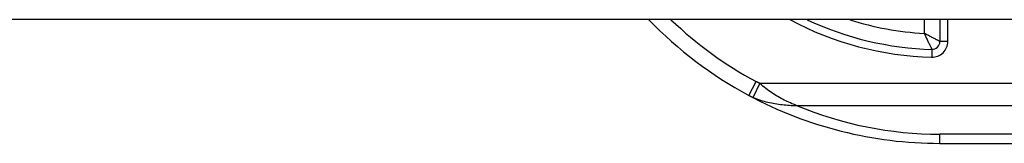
# Model space of a CAD drawing. Header units: inches. Extents: x 20 to 683, y 61 to 320.
# Tile 157 of 256: x 94.695 to 95.931, y 319.232 to 319.388. Entities that reach past the tile are written whole.
import ezdxf

# ---------------------------------------------------------------- set-up
doc = ezdxf.new("R2010")
doc.units = ezdxf.units.IN
doc.header["$MEASUREMENT"] = 0
doc.layers.add('Visible Edges(ANSI)', color=7, linetype='Continuous', lineweight=25)
doc.layers.add('Visible Tangent Edges(ANSI)', color=7, linetype='Continuous', lineweight=25)

msp = doc.modelspace()

# ---------------------------------------------------------------- linework, layer by layer
at = {"layer": 'Visible Edges(ANSI)'}
for p, q in [((164.0518, 319.3879), (92.4468, 319.3879)), ((95.8498, 319.3879), (95.8498, 319.3604)), ((95.8498, 319.2323), (96.2142, 319.2323))]:
    msp.add_line(p, q, dxfattribs=at)
for centre, radius, start, end in [((95.8498, 319.7392), 0.5069, 223.883, 241.7521), ((95.8498, 319.7392), 0.3888, 244.6591, 268.5116), ((95.84, 319.3604), 0.00984, 268.5116, 0), ((95.8498, 319.7392), 0.5069, 241.7521, 270)]:
    msp.add_arc(centre, radius, start, end, dxfattribs=at)
at = {"layer": 'Visible Tangent Edges(ANSI)'}
for p, q in [((95.8301, 319.3879), (95.8301, 319.3707)), ((95.8597, 319.3604), (95.8597, 319.3879)), ((95.8397, 319.3506), (95.8395, 319.3407)), ((95.8597, 319.3604), (95.8498, 319.3604)), ((95.6099, 319.2927), (95.6192, 319.31)), ((95.6156, 319.29), (95.6239, 319.3077)), ((96.214, 319.3077), (95.6239, 319.3077)), ((95.6699, 319.2799), (96.214, 319.2799)), ((95.8498, 319.2323), (95.8498, 319.2439)), ((96.2141, 319.2439), (95.8498, 319.2439))]:
    msp.add_line(p, q, dxfattribs=at)
at = {"layer": 'Visible Tangent Edges(ANSI)', "flags": 128}
for points in [[(95.8498, 319.3604), (95.8497, 319.3605), (95.8495, 319.3606), (95.8492, 319.3607), (95.8488, 319.3609), (95.8483, 319.3612), (95.8477, 319.3615), (95.847, 319.3619), (95.8463, 319.3623), (95.8454, 319.3627), (95.8446, 319.3631), (95.8437, 319.3636), (95.8428, 319.3641), (95.8418, 319.3646), (95.8408, 319.3651), (95.8398, 319.3656), (95.8387, 319.3661), (95.8377, 319.3667), (95.8366, 319.3673), (95.8356, 319.3678), (95.8345, 319.3684), (95.8334, 319.3689), (95.8323, 319.3695), (95.8312, 319.3701), (95.8301, 319.3707)], [(95.8301, 319.3707), (95.8306, 319.3695), (95.8312, 319.3684), (95.8317, 319.3673), (95.8322, 319.3662), (95.8327, 319.3651), (95.8332, 319.364), (95.8337, 319.3629), (95.8343, 319.3618), (95.8348, 319.3608), (95.8353, 319.3597), (95.8357, 319.3587), (95.8362, 319.3577), (95.8367, 319.3568), (95.8371, 319.3559), (95.8375, 319.355), (95.8379, 319.3542), (95.8383, 319.3534), (95.8387, 319.3527), (95.839, 319.3521), (95.8392, 319.3516), (95.8394, 319.3512), (95.8396, 319.3508), (95.8397, 319.3507), (95.8397, 319.3506)], [(95.6239, 319.3077), (95.6237, 319.3078), (95.6235, 319.3079), (95.6233, 319.308), (95.6231, 319.3081), (95.6229, 319.3082), (95.6227, 319.3083), (95.6225, 319.3084), (95.6223, 319.3085), (95.6221, 319.3086), (95.6219, 319.3086), (95.6217, 319.3087), (95.6215, 319.3088), (95.6213, 319.3089), (95.6212, 319.309), (95.621, 319.3091), (95.6208, 319.3092), (95.6206, 319.3093), (95.6204, 319.3094), (95.6202, 319.3095), (95.62, 319.3096), (95.6198, 319.3097), (95.6196, 319.3098), (95.6194, 319.3099), (95.6192, 319.31)], [(95.6699, 319.2799), (95.668, 319.2806), (95.666, 319.2814), (95.6641, 319.2822), (95.6621, 319.2831), (95.6602, 319.284), (95.6582, 319.2849), (95.6563, 319.2858), (95.6543, 319.2868), (95.6524, 319.2878), (95.6504, 319.2889), (95.6485, 319.2899), (95.6466, 319.2911), (95.6446, 319.2922), (95.6427, 319.2934), (95.6408, 319.2946), (95.6389, 319.2959), (95.637, 319.2972), (95.6351, 319.2985), (95.6332, 319.2999), (95.6313, 319.3013), (95.6294, 319.3028), (95.6276, 319.3044), (95.6257, 319.306), (95.6239, 319.3077)], [(95.6099, 319.2927), (95.6101, 319.2926), (95.6104, 319.2925), (95.6106, 319.2923), (95.6108, 319.2922), (95.6111, 319.2921), (95.6113, 319.292), (95.6115, 319.2919), (95.6118, 319.2917), (95.612, 319.2916), (95.6122, 319.2915), (95.6125, 319.2914), (95.6127, 319.2913), (95.613, 319.2912), (95.6132, 319.291), (95.6134, 319.2909), (95.6137, 319.2908), (95.6139, 319.2907), (95.6141, 319.2906), (95.6144, 319.2905), (95.6146, 319.2904), (95.6149, 319.2903), (95.6151, 319.2902), (95.6153, 319.2901), (95.6156, 319.29)], [(95.6156, 319.29), (95.6178, 319.289), (95.6201, 319.2882), (95.6223, 319.2874), (95.6246, 319.2866), (95.6269, 319.2859), (95.6291, 319.2853), (95.6314, 319.2847), (95.6337, 319.2841), (95.636, 319.2836), (95.6383, 319.2832), (95.6405, 319.2827), (95.6428, 319.2823), (95.6451, 319.282), (95.6474, 319.2816), (95.6497, 319.2813), (95.6519, 319.2811), (95.6542, 319.2808), (95.6565, 319.2806), (95.6587, 319.2804), (95.661, 319.2803), (95.6632, 319.2801), (95.6655, 319.28), (95.6677, 319.2799), (95.6699, 319.2799)]]:
    msp.add_lwpolyline(points, dxfattribs=at)
at = {"layer": 'Visible Tangent Edges(ANSI)'}
for centre, radius, start, end in [((95.8498, 319.7392), 0.4872, 226.1533, 241.7521), ((95.8498, 319.7392), 0.3986, 241.8192, 268.5116), ((95.8498, 319.7392), 0.3691, 252.1718, 266.9428), ((95.84, 319.3604), 0.0197, 268.5116, 0), ((95.8498, 319.7114), 0.4675, 247.3707, 270)]:
    msp.add_arc(centre, radius, start, end, dxfattribs=at)

doc.saveas('drawing.dxf')
